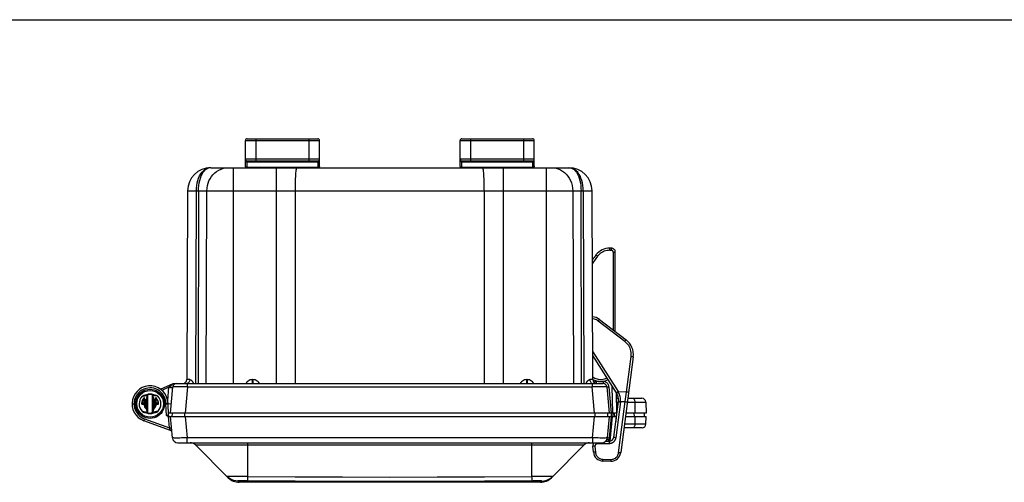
# Model space of a CAD drawing. Header units: inches. Extents: x 0 to 63, y 0 to 40.7.
# Tile 13 of 49: x 14.4 to 31.1, y 32.9 to 40.7. Entities that reach past the tile are written whole.
import ezdxf

# ---------------------------------------------------------------- set-up
doc = ezdxf.new("R2010")
doc.units = ezdxf.units.IN
doc.header["$LTSCALE"] = 3.462963
doc.header["$MEASUREMENT"] = 0
doc.layers.get('0').update_dxf_attribs({"linetype": 'CONTINUOUS'})
for name, color, linetype in [('_106180', 7, 'CONTINUOUS'), ('_108701', 7, 'CONTINUOUS'), ('_77011', 7, 'CONTINUOUS'), ('_87240', 7, 'CONTINUOUS')]:
    doc.layers.add(name, color=color, linetype=linetype)

msp = doc.modelspace()

# ---------------------------------------------------------------- linework, layer by layer
at = {"color": 7, "linetype": 'Continuous'}
for p, q in [((0, 40.7407), (62.963, 40.7407)), ((16.3258, 34.2595), (16.3845, 34.2595)), ((16.4045, 34.2595), (16.3845, 34.2595)), ((16.8984, 34.2595), (16.8545, 34.2595)), ((16.8984, 34.2595), (16.9334, 34.2607)), ((16.9403, 34.0625), (16.9331, 34.2701)), ((17.0016, 34.1032), (16.9995, 34.0432)), ((24.3524, 34.1032), (24.3545, 34.0432)), ((24.4745, 34.0432), (24.4724, 34.1032)), ((24.9709, 34.1032), (24.973, 34.0432)), ((16.9748, 33.8105), (16.5256, 33.974)), ((16.9473, 34.0432), (24.5028, 34.0432)), ((17.0061, 33.6854), (16.9748, 34.0432)), ((24.3793, 34.0432), (24.348, 33.6854)), ((24.3978, 33.6294), (24.4342, 34.0432)), ((24.4993, 34.0432), (24.4922, 33.9621)), ((24.6541, 34.0432), (25.0019, 34.0432)), ((24.9998, 33.9171), (25.002, 34.0432)), ((24.9348, 33.8532), (24.6292, 33.8532)), ((17.0957, 33.6032), (24.2583, 33.6032)), ((24.3754, 33.6507), (24.3776, 33.6268)), ((17.9498, 33.0129), (17.3976, 33.5651)), ((23.4042, 33.0129), (23.9564, 33.5651)), ((23.2194, 32.9353), (18.1347, 32.9353))]:
    msp.add_line(p, q, dxfattribs=at)
at = {"color": 9, "linetype": 'Continuous'}
for p, q in [((16.8984, 34.2595), (16.8981, 34.2695)), ((16.9052, 34.0636), (16.8984, 34.2595)), ((17.2186, 34.0432), (17.2186, 34.1032)), ((24.1355, 34.1032), (24.1355, 34.0432)), ((24.4195, 34.0432), (24.4195, 34.1032)), ((24.4395, 34.1032), (24.4395, 34.0432)), ((24.799, 34.1032), (24.8, 34.0432)), ((16.5311, 33.9886), (16.5376, 34.0063)), ((16.5376, 34.0063), (16.9562, 33.8539)), ((16.9187, 34.0633), (16.9052, 34.0636)), ((16.9562, 33.8539), (16.9396, 34.0442)), ((17.2238, 34.0432), (17.2551, 33.6854)), ((24.0989, 33.6854), (24.1302, 34.0432)), ((24.4143, 34.0432), (24.3828, 33.6835)), ((24.9998, 33.9171), (24.6375, 33.9171)), ((24.8145, 34.0432), (24.8134, 33.9171)), ((17.2551, 33.6032), (17.2551, 33.6854)), ((24.0989, 33.6854), (17.2551, 33.6854)), ((18.2825, 33.0354), (18.2825, 33.6032)), ((23.0715, 33.6032), (23.0715, 33.0354)), ((24.0989, 33.6854), (24.0989, 33.6032)), ((24.373, 33.641), (24.3754, 33.6507)), ((17.3976, 33.5651), (23.9564, 33.5651)), ((18.1128, 32.9572), (18.1347, 32.9353)), ((23.2194, 32.9353), (23.2412, 32.9572))]:
    msp.add_line(p, q, dxfattribs=at)
for points in [[(16.8981, 34.2695), (16.8945, 34.3045), (16.8867, 34.3382), (16.8744, 34.3708), (16.858, 34.4016), (16.8378, 34.4299), (16.8141, 34.4554), (16.7873, 34.4776), (16.758, 34.4961), (16.7265, 34.5107), (16.6934, 34.5211), (16.6592, 34.5271), (16.6245, 34.5288), (16.5899, 34.5259), (16.556, 34.5186), (16.5233, 34.5069), (16.4924, 34.4912), (16.4637, 34.4716), (16.4378, 34.4484), (16.4151, 34.4221), (16.3959, 34.393), (16.3807, 34.3617), (16.3696, 34.3286), (16.363, 34.2946), (16.3608, 34.2595)], [(16.3845, 34.2595), (16.3871, 34.2949), (16.3944, 34.3288), (16.4067, 34.3616), (16.4234, 34.3922), (16.4442, 34.42), (16.4687, 34.4446), (16.4964, 34.4655), (16.5269, 34.4823), (16.5596, 34.4946), (16.5937, 34.5022), (16.6285, 34.5048), (16.6633, 34.5025), (16.6975, 34.4951), (16.7303, 34.4831), (16.761, 34.4665), (16.7891, 34.4457), (16.8139, 34.4211), (16.8351, 34.3931), (16.8521, 34.3621), (16.8645, 34.3291), (16.8719, 34.295), (16.8745, 34.2595)], [(16.3608, 34.2595), (16.3628, 34.2263), (16.3687, 34.1942), (16.3785, 34.1628), (16.3921, 34.1329), (16.4092, 34.105), (16.4296, 34.0793), (16.453, 34.0562), (16.479, 34.0362), (16.5072, 34.0196), (16.5376, 34.0063)], [(16.8745, 34.2595), (16.8719, 34.2241), (16.8646, 34.1901), (16.8523, 34.1573), (16.8356, 34.1267), (16.8148, 34.0989), (16.7903, 34.0743), (16.7626, 34.0534), (16.7321, 34.0367), (16.6994, 34.0244), (16.6653, 34.0168), (16.6305, 34.0142), (16.5957, 34.0165), (16.5615, 34.0238), (16.5287, 34.0358), (16.498, 34.0524), (16.47, 34.0732), (16.4451, 34.0978), (16.4239, 34.1258), (16.407, 34.1568), (16.3945, 34.1898), (16.3871, 34.2239), (16.3845, 34.2595)], [(16.8981, 34.2695), (16.905, 34.2697), (16.9117, 34.2699), (16.9179, 34.27), (16.9232, 34.2701), (16.9274, 34.2702), (16.9305, 34.2702), (16.9324, 34.2702), (16.9331, 34.2701)], [(16.5256, 33.974), (16.5259, 33.9747), (16.5266, 33.9765), (16.5278, 33.9796), (16.5311, 33.9886)], [(16.9403, 34.0625), (16.9396, 34.0626), (16.9377, 34.0627), (16.9344, 34.0628), (16.9301, 34.063), (16.9187, 34.0633)], [(24.8134, 33.9171), (24.8127, 33.9047), (24.8108, 33.8928), (24.8079, 33.8821), (24.804, 33.8725), (24.7992, 33.8644), (24.7935, 33.8583), (24.7874, 33.8545), (24.7809, 33.8532)], [(16.9562, 33.8539), (16.963, 33.8545), (16.9696, 33.8551), (16.9756, 33.8555), (16.9809, 33.8559), (16.9852, 33.8562), (16.9884, 33.8564), (16.9904, 33.8564), (16.9911, 33.8564)], [(16.9713, 33.8186), (16.9673, 33.828), (16.9651, 33.8332), (16.9626, 33.8391), (16.9596, 33.8461), (16.9562, 33.8539)], [(16.9748, 33.8105), (16.9746, 33.811), (16.9739, 33.8126), (16.9728, 33.8151), (16.9713, 33.8186)], [(17.2551, 33.6854), (17.2225, 33.6844), (17.1905, 33.6836), (17.1597, 33.683), (17.1306, 33.6825), (17.1036, 33.6822), (17.0792, 33.6821), (17.0578, 33.6822), (17.0397, 33.6825), (17.0253, 33.683), (17.0147, 33.6836), (17.0083, 33.6844), (17.0061, 33.6854)], [(24.348, 33.6854), (24.3457, 33.6844), (24.3393, 33.6836), (24.3287, 33.683), (24.3143, 33.6825), (24.2962, 33.6822), (24.2748, 33.6821), (24.2504, 33.6822), (24.2234, 33.6825), (24.1943, 33.683), (24.1635, 33.6836), (24.1315, 33.6844), (24.0989, 33.6854)], [(24.3426, 33.6618), (24.3433, 33.6617), (24.3452, 33.6612), (24.3484, 33.6603), (24.3524, 33.659), (24.3572, 33.6573), (24.3629, 33.6553), (24.3691, 33.6531), (24.3754, 33.6507)], [(24.348, 33.6854), (24.3486, 33.6855), (24.3506, 33.6856), (24.3539, 33.6855), (24.3582, 33.6853), (24.3635, 33.685), (24.3695, 33.6846), (24.376, 33.6841), (24.3828, 33.6835)], [(24.3681, 33.6269), (24.3701, 33.632), (24.373, 33.641)], [(24.3828, 33.6835), (24.3822, 33.6779), (24.3813, 33.6724), (24.3802, 33.6669), (24.3789, 33.6614), (24.3773, 33.6561), (24.3754, 33.6507)], [(18.2825, 33.0354), (18.2427, 33.0355), (18.2034, 33.0357), (18.1651, 33.0358), (18.1282, 33.0358), (18.0933, 33.0359), (18.0608, 33.0359), (18.0311, 33.0358), (18.0046, 33.0358), (17.9816, 33.0357), (17.9625, 33.0355), (17.9473, 33.0354), (17.9365, 33.0352), (17.93, 33.035), (17.928, 33.0348)], [(19.0791, 32.9517), (18.2579, 32.958), (18.2365, 32.9581), (18.2156, 32.9582), (18.1959, 32.9583), (18.1776, 32.9583), (18.1611, 32.9583), (18.1467, 32.9582), (18.1346, 32.958), (18.125, 32.9579), (18.1181, 32.9577), (18.114, 32.9574), (18.1128, 32.9572)], [(18.2825, 33.0354), (19.0807, 33.0293), (19.8788, 33.0257), (20.677, 33.0245), (21.4752, 33.0257), (22.2734, 33.0293), (23.0715, 33.0354)], [(23.0961, 32.958), (22.275, 32.9517), (21.476, 32.9481), (20.677, 32.9469), (19.878, 32.9481), (19.0791, 32.9517)], [(23.426, 33.0348), (23.424, 33.035), (23.4175, 33.0352), (23.4067, 33.0354), (23.3915, 33.0355), (23.3724, 33.0357), (23.3494, 33.0358), (23.3229, 33.0358), (23.2932, 33.0359), (23.2607, 33.0359), (23.2258, 33.0358), (23.189, 33.0358), (23.1506, 33.0357), (23.1113, 33.0355), (23.0715, 33.0354)], [(23.2412, 32.9572), (23.24, 32.9574), (23.2359, 32.9577), (23.229, 32.9579), (23.2194, 32.958), (23.2073, 32.9582), (23.1929, 32.9583), (23.1764, 32.9583), (23.1582, 32.9583), (23.1384, 32.9582), (23.1176, 32.9581), (23.0961, 32.958)]]:
    msp.add_lwpolyline(points, dxfattribs=at)
at = {"color": 7, "linetype": 'Continuous'}
for points in [[(16.9396, 34.0442), (16.9336, 34.0461), (16.9277, 34.0486), (16.9219, 34.0518), (16.9163, 34.0555), (16.9107, 34.0594), (16.9052, 34.0636)], [(16.9473, 34.0432), (16.9461, 34.0432), (16.9448, 34.0433), (16.9435, 34.0435), (16.9422, 34.0437), (16.9409, 34.0439), (16.9396, 34.0442)], [(18.1128, 32.9572), (18.0788, 32.9597), (18.0454, 32.9665), (18.0131, 32.9776), (17.9825, 32.9929), (17.9539, 33.012), (17.928, 33.0348)], [(18.2801, 32.9578), (18.2805, 32.9604), (18.2808, 32.9673), (18.2812, 32.9785), (18.2816, 32.9937), (18.2821, 33.0127), (18.2825, 33.0354)], [(23.0715, 33.0354), (23.0719, 33.013), (23.0724, 32.994), (23.0728, 32.9788), (23.0732, 32.9675), (23.0736, 32.9605), (23.0739, 32.9578)], [(23.2412, 32.9572), (23.2752, 32.9597), (23.3086, 32.9665), (23.3409, 32.9776), (23.3715, 32.9929), (23.4001, 33.012), (23.426, 33.0348)]]:
    msp.add_lwpolyline(points, dxfattribs=at)
msp.add_circle((16.6295, 34.2595), 0.225, dxfattribs=at)
for centre, radius, start, end in [((16.6295, 34.2595), 0.3038, 2.00002, 250), ((16.6295, 34.2595), 0.1638, 67.74809, 112.23782), ((16.6295, 34.2595), 0.1638, 247.74809, 292.23782), ((16.9603, 34.0632), 0.02, 182, 270), ((24.9348, 33.9182), 0.065, 270, 359), ((16.9629, 33.7776), 0.035, 20.11331, 70), ((17.0957, 33.6932), 0.09, 185.00157, 270), ((17.3057, 33.4732), 0.13, 45, 90), ((24.0484, 33.4732), 0.13, 90, 135), ((24.2583, 33.6932), 0.09, 270, 354.99843), ((18.1372, 33.2003), 0.265, 225.00004, 269.45408), ((23.2168, 33.2003), 0.265, 270.54592, 314.99996)]:
    msp.add_arc(centre, radius, start, end, dxfattribs=at)
at = {"layer": '_106180', "color": 9, "linetype": 'Continuous'}
for p, q in [((24.1957, 35.6559), (24.2023, 35.6646)), ((24.6444, 35.3121), (24.1957, 35.6559)), ((24.6444, 35.3121), (24.651, 35.3207)), ((24.1025, 35.1393), (24.5324, 34.4655)), ((24.6724, 34.4578), (24.7508, 35.0558)), ((24.7616, 35.0544), (24.7508, 35.0558)), ((24.7822, 35.0517), (24.7616, 35.0544)), ((24.7856, 35.0513), (24.7822, 35.0517)), ((24.7861, 35.0512), (24.7856, 35.0513)), ((24.5122, 34.4525), (24.5068, 34.449)), ((24.5095, 34.444), (24.5146, 34.4472)), ((24.5234, 34.4598), (24.5122, 34.4525)), ((24.5324, 34.4655), (24.5234, 34.4598)), ((24.5263, 34.4543), (24.5358, 34.4601)), ((24.5324, 34.4655), (24.5358, 34.4601)), ((24.6724, 34.4578), (24.5358, 34.4601)), ((24.6519, 34.296), (24.6724, 34.4578)), ((24.6837, 34.4563), (24.6724, 34.4578)), ((24.704, 34.4537), (24.6837, 34.4563)), ((24.7073, 34.4533), (24.704, 34.4537)), ((24.7078, 34.4532), (24.7073, 34.4533)), ((24.5705, 34.2904), (24.4914, 33.6863)), ((24.5391, 33.4344), (24.6519, 34.296)), ((24.5713, 34.2975), (24.6519, 34.296)), ((24.6519, 34.296), (24.6525, 34.2959)), ((24.3774, 33.5863), (24.1805, 33.5861)), ((24.3774, 33.5976), (24.3774, 33.5863)), ((24.1407, 33.5433), (24.1477, 33.4443)), ((24.5397, 33.4343), (24.5391, 33.4344)), ((24.275, 33.3139), (24.2752, 33.3235)), ((24.275, 33.3056), (24.275, 33.3139)), ((24.2752, 33.3235), (24.408, 33.3213)), ((24.4079, 33.3077), (24.4079, 33.3005))]:
    msp.add_line(p, q, dxfattribs=at)
at = {"layer": '_106180', "color": 7, "linetype": 'Continuous'}
for p, q in [((24.2176, 35.6837), (24.6663, 35.3399)), ((24.5035, 34.4467), (24.1028, 35.0748)), ((24.7861, 35.0512), (24.5745, 33.4355)), ((24.4574, 33.6965), (24.5363, 34.2992)), ((24.319, 33.6269), (24.3781, 33.6269)), ((24.1134, 33.4475), (24.1065, 33.5465)), ((24.4081, 33.2919), (24.2753, 33.2941))]:
    msp.add_line(p, q, dxfattribs=at)
at = {"layer": '_106180', "color": 9, "linetype": 'Continuous'}
for points in [[(24.1957, 35.6559), (24.1805, 35.6664), (24.1645, 35.6752), (24.1476, 35.6824), (24.1301, 35.6879), (24.1122, 35.6916), (24.1001, 35.6929)], [(24.2023, 35.6646), (24.2084, 35.6724), (24.211, 35.6757), (24.2132, 35.6785), (24.215, 35.6808), (24.2164, 35.6824), (24.2172, 35.6834), (24.2176, 35.6837)], [(24.7508, 35.0558), (24.7528, 35.08), (24.7528, 35.1041), (24.7507, 35.1282), (24.7465, 35.1521), (24.7402, 35.1755), (24.7319, 35.1982), (24.7216, 35.2201), (24.7095, 35.2411), (24.6956, 35.2609), (24.6801, 35.2795), (24.663, 35.2965), (24.6444, 35.3121)], [(24.651, 35.3207), (24.6571, 35.3285), (24.6597, 35.3319), (24.6619, 35.3347), (24.6637, 35.3369), (24.6651, 35.3386), (24.6659, 35.3396), (24.6663, 35.3399)], [(24.5068, 34.449), (24.505, 34.4478), (24.5038, 34.447), (24.5035, 34.4467)], [(24.5064, 34.442), (24.5068, 34.4422), (24.5078, 34.4429), (24.5095, 34.444)], [(24.5146, 34.4472), (24.522, 34.4517), (24.5263, 34.4543)], [(24.5713, 34.2975), (24.5725, 34.3188), (24.572, 34.3399), (24.5699, 34.3608), (24.5662, 34.3816), (24.5609, 34.4021), (24.554, 34.4222), (24.5457, 34.4414), (24.5358, 34.4601)], [(24.5363, 34.2992), (24.5366, 34.2982), (24.5378, 34.2972), (24.5397, 34.2962), (24.5423, 34.2951), (24.5456, 34.294), (24.5496, 34.2929), (24.5542, 34.2918), (24.5592, 34.2908), (24.5647, 34.2898), (24.5703, 34.289)], [(24.5371, 34.3065), (24.5375, 34.3056), (24.5387, 34.3046), (24.5406, 34.3037), (24.5432, 34.3027), (24.5465, 34.3017), (24.5505, 34.3007), (24.5551, 34.2998), (24.5602, 34.2989), (24.5656, 34.2982), (24.5713, 34.2975)], [(24.5713, 34.2975), (24.5711, 34.2961), (24.571, 34.2947), (24.5708, 34.2933), (24.5707, 34.2919), (24.5705, 34.2904)], [(24.6525, 34.2959), (24.6579, 34.2953), (24.6631, 34.2948), (24.6679, 34.2945), (24.6724, 34.2944), (24.6765, 34.2944), (24.6801, 34.2946), (24.683, 34.2949), (24.6853, 34.2955), (24.6867, 34.2962), (24.6873, 34.297)], [(24.1805, 33.5861), (24.175, 33.5857), (24.1698, 33.5847), (24.1646, 33.5828), (24.1598, 33.5803), (24.1554, 33.5772), (24.1514, 33.5735), (24.1479, 33.5693), (24.1451, 33.5646), (24.1429, 33.5596), (24.1414, 33.5543), (24.1407, 33.5489), (24.1407, 33.5433)], [(24.1805, 33.5861), (24.1805, 33.5972), (24.1805, 33.6025), (24.1806, 33.6032)], [(24.4914, 33.6863), (24.4904, 33.6802), (24.4891, 33.674), (24.4874, 33.6679), (24.4854, 33.6618), (24.483, 33.6558), (24.4802, 33.6499), (24.4772, 33.6442), (24.4738, 33.6387), (24.4702, 33.6334), (24.4663, 33.6283), (24.4621, 33.6235), (24.4577, 33.619), (24.453, 33.6146), (24.4481, 33.6106), (24.443, 33.6068), (24.4376, 33.6033), (24.4321, 33.6002), (24.4264, 33.5973), (24.4206, 33.5947), (24.4147, 33.5925), (24.4086, 33.5906), (24.4025, 33.589), (24.3963, 33.5878), (24.39, 33.587), (24.3837, 33.5865), (24.3774, 33.5863)], [(24.3781, 33.6269), (24.378, 33.6265), (24.3779, 33.6252), (24.3778, 33.6232), (24.3777, 33.6204), (24.3776, 33.617), (24.3776, 33.6129), (24.3775, 33.6082), (24.3774, 33.5976)], [(24.4914, 33.6863), (24.486, 33.6871), (24.4807, 33.688), (24.4757, 33.689), (24.4711, 33.6901), (24.467, 33.6912), (24.4636, 33.6923), (24.4608, 33.6935), (24.4589, 33.6945), (24.4577, 33.6956), (24.4574, 33.6965)], [(24.1407, 33.5433), (24.1353, 33.543), (24.1301, 33.5429), (24.1252, 33.5429), (24.1206, 33.543), (24.1166, 33.5433), (24.1131, 33.5437), (24.1103, 33.5443), (24.1082, 33.5449), (24.1069, 33.5456), (24.1065, 33.5465)], [(24.1477, 33.4443), (24.1423, 33.4441), (24.1371, 33.4439), (24.1324, 33.4439), (24.1279, 33.444), (24.1239, 33.4443), (24.1204, 33.4447), (24.1175, 33.4452), (24.1153, 33.4459), (24.114, 33.4466), (24.1134, 33.4475)], [(24.1477, 33.4443), (24.1494, 33.4305), (24.1526, 33.417), (24.1571, 33.404), (24.1631, 33.3915), (24.1703, 33.3798), (24.1787, 33.3689), (24.1882, 33.3589), (24.1986, 33.35), (24.21, 33.3423), (24.2221, 33.3358), (24.2348, 33.3307), (24.248, 33.3269), (24.2614, 33.3245), (24.2752, 33.3235)], [(24.408, 33.3213), (24.4216, 33.3218), (24.4348, 33.3236), (24.4479, 33.3269), (24.4606, 33.3315), (24.4727, 33.3373), (24.4842, 33.3444), (24.4948, 33.3526), (24.5046, 33.3619), (24.5134, 33.3722), (24.521, 33.3833), (24.5275, 33.3953), (24.5327, 33.4078), (24.5366, 33.4208), (24.5391, 33.4344)], [(24.5745, 33.4355), (24.5739, 33.4347), (24.5726, 33.434), (24.5706, 33.4335), (24.5678, 33.4331), (24.5644, 33.4329), (24.5603, 33.4328), (24.5557, 33.4329), (24.5507, 33.4332), (24.5453, 33.4337), (24.5397, 33.4343)], [(24.2753, 33.2941), (24.2752, 33.2945), (24.2751, 33.2955), (24.2751, 33.2972), (24.275, 33.2994), (24.275, 33.3022), (24.275, 33.3056)], [(24.408, 33.3213), (24.4079, 33.3165), (24.4079, 33.3077)], [(24.4079, 33.3005), (24.4079, 33.2975), (24.4079, 33.2952), (24.408, 33.2934), (24.408, 33.2923), (24.4081, 33.2919)]]:
    msp.add_lwpolyline(points, dxfattribs=at)
at = {"layer": '_106180', "color": 7, "linetype": 'Continuous'}
for centre, radius, start, end in [((24.0845, 35.5101), 0.2188, 52.53899, 85.95637), ((24.4762, 35.0918), 0.3125, 352.53925, 52.5404), ((24.3172, 34.3279), 0.2209, 352.53981, 32.53986), ((24.1813, 33.5518), 0.075, 136.65166, 184.04058), ((24.3781, 33.7069), 0.08, 270.03981, 352.54038), ((24.278, 33.4591), 0.165, 184.03981, 269.03981), ((24.4109, 33.4569), 0.165, 269.03981, 352.53981)]:
    msp.add_arc(centre, radius, start, end, dxfattribs=at)
at = {"layer": '_108701', "color": 9, "linetype": 'Continuous'}
for p, q in [((24.1755, 36.7571), (24.1682, 36.7629)), ((24.1838, 36.7504), (24.1755, 36.7571)), ((24.3909, 36.8501), (24.391, 36.8591)), ((24.3909, 36.8501), (24.4184, 36.8501)), ((24.391, 36.8591), (24.391, 36.8673)), ((24.4184, 36.8591), (24.4185, 36.8676)), ((24.4184, 36.8501), (24.4184, 36.8591)), ((24.4484, 36.8201), (24.484, 36.8201)), ((24.4484, 36.8201), (24.4484, 35.5068))]:
    msp.add_line(p, q, dxfattribs=at)
at = {"layer": '_108701', "color": 7, "linetype": 'Continuous'}
for p, q in [((24.419, 36.8851), (24.3915, 36.8851)), ((24.484, 35.4795), (24.484, 36.8201))]:
    msp.add_line(p, q, dxfattribs=at)
at = {"layer": '_108701', "color": 9, "linetype": 'Continuous'}
for points in [[(24.1838, 36.7504), (24.1427, 36.6958), (24.1049, 36.6392), (24.096, 36.6242)], [(24.1682, 36.7629), (24.1623, 36.7677), (24.1601, 36.7696), (24.1584, 36.771), (24.1574, 36.7719), (24.1571, 36.7722)], [(24.3909, 36.8501), (24.3671, 36.849), (24.3436, 36.8458), (24.3205, 36.8405), (24.2979, 36.8332), (24.276, 36.8238), (24.2551, 36.8126), (24.2352, 36.7995), (24.2167, 36.7847), (24.1995, 36.7683), (24.1838, 36.7504)], [(24.391, 36.8673), (24.3911, 36.8744), (24.3912, 36.8775), (24.3912, 36.8801), (24.3913, 36.8822), (24.3914, 36.8838), (24.3915, 36.8847), (24.3915, 36.8851)], [(24.4484, 36.8201), (24.448, 36.8248), (24.4469, 36.8294), (24.4451, 36.8337), (24.4426, 36.8377), (24.4396, 36.8413), (24.436, 36.8443), (24.432, 36.8468), (24.4277, 36.8486), (24.4232, 36.8497), (24.4184, 36.8501)], [(24.4185, 36.8676), (24.4186, 36.8748), (24.4186, 36.8778), (24.4187, 36.8804), (24.4188, 36.8824), (24.4188, 36.8839), (24.4189, 36.8848), (24.419, 36.8851)], [(24.1043, 34.7142), (24.1197, 34.7035), (24.1378, 34.6933), (24.1568, 34.6849), (24.1765, 34.6784), (24.1968, 34.6738), (24.2174, 34.6712), (24.2381, 34.6706), (24.2588, 34.672), (24.2792, 34.6754), (24.2993, 34.6808), (24.3187, 34.688), (24.3373, 34.6971), (24.3419, 34.7)]]:
    msp.add_lwpolyline(points, dxfattribs=at)
at = {"layer": '_108701', "color": 7, "linetype": 'Continuous'}
for centre, radius, start, end in [((25.134, 35.9924), 1.25, 141.40061, 146.19491), ((24.3915, 36.5851), 0.3, 89.9999, 141.40084), ((24.419, 36.8201), 0.065, 360, 90.00144), ((24.2345, 34.8851), 0.2495, 238.5664, 300.46436)]:
    msp.add_arc(centre, radius, start, end, dxfattribs=at)
at = {"layer": '_77011', "color": 7, "linetype": 'Continuous'}
for p, q in [((18.2695, 38.7332), (19.4595, 38.7332)), ((21.8945, 38.7332), (23.0845, 38.7332)), ((18.2395, 38.2632), (18.2395, 38.7032)), ((19.4895, 38.2632), (19.4895, 38.7032)), ((21.8645, 38.2632), (21.8645, 38.7032)), ((23.1145, 38.2632), (23.1145, 38.7032)), ((18.2695, 38.3582), (19.4595, 38.3582)), ((21.8945, 38.3582), (23.0845, 38.3582))]:
    msp.add_line(p, q, dxfattribs=at)
at = {"layer": '_77011', "color": 9, "linetype": 'Continuous'}
for p, q in [((18.4195, 38.3582), (18.4195, 38.7332)), ((19.3095, 38.7332), (19.3095, 38.3582)), ((22.0445, 38.3582), (22.0445, 38.7332)), ((22.9345, 38.7332), (22.9345, 38.3582)), ((18.2395, 38.7032), (19.4895, 38.7032)), ((21.8645, 38.7032), (23.1145, 38.7032)), ((19.4895, 38.3882), (18.2395, 38.3882)), ((18.2695, 38.2432), (18.2695, 38.3582)), ((18.2695, 38.3436), (19.4595, 38.3436)), ((19.4595, 38.2479), (18.2695, 38.2479)), ((19.4595, 38.3582), (19.4595, 38.2432)), ((23.1145, 38.3882), (21.8645, 38.3882)), ((21.8945, 38.2432), (21.8945, 38.3582)), ((21.8945, 38.3436), (23.0845, 38.3436)), ((23.0845, 38.2479), (21.8945, 38.2479)), ((23.0845, 38.3582), (23.0845, 38.2432))]:
    msp.add_line(p, q, dxfattribs=at)
for points in [[(18.2395, 38.3648), (18.2399, 38.3614), (18.241, 38.3582), (18.2427, 38.3553), (18.245, 38.3525), (18.248, 38.35), (18.2515, 38.3478), (18.2555, 38.346), (18.2599, 38.3447), (18.2646, 38.3439), (18.2695, 38.3436)], [(18.2695, 38.2479), (18.2648, 38.2481), (18.2602, 38.2489), (18.2559, 38.2502), (18.2519, 38.2519), (18.2483, 38.2541), (18.2452, 38.2566), (18.2428, 38.2594), (18.241, 38.2625), (18.2399, 38.2658), (18.2395, 38.2691)], [(19.4595, 38.3436), (19.4642, 38.3438), (19.4688, 38.3446), (19.473, 38.3458), (19.4769, 38.3475), (19.4804, 38.3496), (19.4835, 38.352), (19.486, 38.3549), (19.4879, 38.358), (19.4891, 38.3613), (19.4895, 38.3648)], [(19.4895, 38.2691), (19.4891, 38.2658), (19.488, 38.2625), (19.4862, 38.2594), (19.4838, 38.2566), (19.4807, 38.2541), (19.4771, 38.2519), (19.4731, 38.2502), (19.4688, 38.2489), (19.4642, 38.2481), (19.4595, 38.2479)], [(21.8645, 38.3648), (21.8649, 38.3614), (21.866, 38.3582), (21.8677, 38.3553), (21.87, 38.3525), (21.873, 38.35), (21.8765, 38.3478), (21.8805, 38.346), (21.8849, 38.3447), (21.8896, 38.3439), (21.8945, 38.3436)], [(21.8945, 38.2479), (21.8898, 38.2481), (21.8852, 38.2489), (21.8809, 38.2502), (21.8769, 38.2519), (21.8733, 38.2541), (21.8702, 38.2566), (21.8678, 38.2594), (21.866, 38.2625), (21.8649, 38.2658), (21.8645, 38.2691)], [(23.0845, 38.3436), (23.0892, 38.3438), (23.0938, 38.3446), (23.098, 38.3458), (23.1019, 38.3475), (23.1054, 38.3496), (23.1085, 38.352), (23.111, 38.3549), (23.1129, 38.358), (23.1141, 38.3613), (23.1145, 38.3648)], [(23.1145, 38.2691), (23.1141, 38.2658), (23.113, 38.2625), (23.1112, 38.2594), (23.1088, 38.2566), (23.1057, 38.2541), (23.1021, 38.2519), (23.0981, 38.2502), (23.0938, 38.2489), (23.0892, 38.2481), (23.0845, 38.2479)]]:
    msp.add_lwpolyline(points, dxfattribs=at)
at = {"layer": '_77011', "color": 7, "linetype": 'Continuous'}
for centre, start, end in [((18.2695, 38.7032), 89.99989, 180), ((19.4595, 38.7032), 0, 90.00011), ((21.8945, 38.7032), 89.99989, 180), ((23.0845, 38.7032), 0, 90.00011), ((18.2695, 38.3882), 180, 270), ((18.2695, 38.2632), 180, 221.94975), ((19.4595, 38.3882), 269.99993, 360), ((19.4595, 38.2632), 318.05025, 360), ((21.8945, 38.3882), 180, 270), ((21.8945, 38.2632), 180, 221.94975), ((23.0845, 38.3882), 269.99993, 360), ((23.0845, 38.2632), 318.05025, 360)]:
    msp.add_arc(centre, 0.03, start, end, dxfattribs=at)
at = {"layer": '_87240', "color": 7, "linetype": 'Continuous'}
for p, q in [((17.6534, 38.2432), (23.7006, 38.2432)), ((17.2634, 37.8549), (17.2495, 34.6679)), ((24.1045, 34.6679), (24.0906, 37.8549)), ((16.8036, 34.5078), (17.0183, 34.6032)), ((17.0183, 34.6032), (24.2762, 34.6032)), ((16.5584, 34.4105), (16.5839, 34.4105)), ((16.5852, 34.4108), (16.6095, 34.4216)), ((16.5853, 34.4105), (16.5856, 34.4105)), ((16.5895, 34.1084), (16.5895, 34.4105)), ((16.6695, 34.4105), (16.6695, 34.1084)), ((16.6751, 34.4105), (16.6735, 34.41)), ((16.6751, 34.4105), (16.7006, 34.4105)), ((16.9745, 34.1032), (17.0131, 34.5439)), ((24.341, 34.5439), (24.3795, 34.1032)), ((24.4984, 34.4547), (24.5045, 34.1032)), ((16.4926, 34.253), (16.5199, 34.253)), ((16.4971, 34.2582), (16.5245, 34.2582)), ((16.5345, 34.2682), (16.5345, 34.3554)), ((16.5648, 34.3164), (16.5648, 34.2)), ((16.5804, 34.4028), (16.5801, 34.4016)), ((16.678, 34.4051), (16.6787, 34.4028)), ((16.679, 34.4016), (16.6787, 34.4028)), ((16.6942, 34.2), (16.6942, 34.3164)), ((16.7245, 34.3554), (16.7245, 34.2682)), ((16.7345, 34.2582), (16.7619, 34.2582)), ((16.7391, 34.253), (16.7665, 34.253)), ((16.9876, 34.2525), (16.932, 34.2574)), ((24.5001, 34.3532), (24.5367, 34.3532)), ((24.6947, 34.3532), (24.9338, 34.3532)), ((24.9988, 34.2893), (25.002, 34.1032)), ((16.5836, 34.1084), (16.5555, 34.1084)), ((16.581, 34.1124), (16.5804, 34.1141)), ((16.5856, 34.1084), (16.584, 34.1084)), ((16.6754, 34.1032), (16.6407, 34.1032)), ((16.6735, 34.1089), (16.6751, 34.1084)), ((16.7035, 34.1084), (16.6751, 34.1084)), ((24.5106, 34.1032), (16.9389, 34.1032)), ((25.002, 34.1032), (24.6619, 34.1032))]:
    msp.add_line(p, q, dxfattribs=at)
at = {"layer": '_87240', "color": 9, "linetype": 'Continuous'}
for p, q in [((18.037, 34.6032), (18.037, 38.2432)), ((18.7567, 38.2432), (18.7567, 34.6032)), ((22.5973, 34.6032), (22.5973, 38.2432)), ((23.317, 38.2432), (23.317, 34.6032)), ((17.2634, 37.8549), (24.0906, 37.8549)), ((17.4044, 34.6032), (17.4114, 37.8549)), ((17.4482, 37.8549), (17.4411, 34.6032)), ((17.5755, 34.6032), (17.5886, 37.8549)), ((19.082, 34.6032), (19.0829, 37.8549)), ((22.2711, 37.8549), (22.272, 34.6032)), ((23.7654, 37.8549), (23.7785, 34.6032)), ((23.9129, 34.6032), (23.9058, 37.8549)), ((23.9426, 37.8549), (23.9497, 34.6032)), ((16.9852, 34.5752), (17.0006, 34.5854)), ((17.2568, 34.6045), (17.2462, 34.6032)), ((17.3005, 34.6679), (17.2495, 34.6679)), ((17.2621, 34.5439), (17.2621, 34.6032)), ((18.3589, 34.6032), (18.3589, 34.6679)), ((18.3651, 34.6679), (18.359, 34.6679)), ((18.3651, 34.6679), (18.3651, 34.6032)), ((22.9951, 34.6679), (22.9889, 34.6679)), ((22.9889, 34.6032), (22.9889, 34.6679)), ((22.9951, 34.6679), (22.9951, 34.6032)), ((24.1045, 34.6679), (24.0535, 34.6679)), ((24.0919, 34.6032), (24.0919, 34.5439)), ((24.0972, 34.6045), (24.1079, 34.6032)), ((24.154, 34.6364), (24.1398, 34.633)), ((24.1689, 34.6376), (24.154, 34.6364)), ((24.2046, 34.6376), (24.1689, 34.6376)), ((24.1689, 34.6032), (24.1689, 34.6376)), ((24.2762, 34.6376), (24.2644, 34.6376)), ((24.2762, 34.6376), (24.2762, 34.6032)), ((16.584, 34.1084), (16.5839, 34.4105)), ((16.5888, 34.4103), (16.5888, 34.1086)), ((16.5929, 34.4127), (16.6056, 34.4167)), ((16.6056, 34.4167), (16.6178, 34.42)), ((16.6702, 34.1086), (16.6702, 34.4103)), ((16.6751, 34.1084), (16.6751, 34.4105)), ((16.9475, 34.5394), (16.8306, 34.4864)), ((16.9278, 34.3149), (16.9475, 34.5394)), ((16.9475, 34.5394), (16.9505, 34.5435)), ((17.2621, 34.5439), (17.2236, 34.1032)), ((17.2621, 34.5439), (24.0919, 34.5439)), ((24.1305, 34.1032), (24.0919, 34.5439)), ((24.3758, 34.5463), (24.4146, 34.1032)), ((24.4395, 34.1032), (24.4316, 34.5595)), ((16.4907, 34.2682), (16.4861, 34.2685)), ((16.5345, 34.2682), (16.4907, 34.2682)), ((16.5211, 34.3526), (16.5245, 34.3496)), ((16.5245, 34.3496), (16.5245, 34.2586)), ((16.5354, 34.3055), (16.5356, 34.3146)), ((16.5357, 34.3022), (16.5354, 34.3055)), ((16.5356, 34.3146), (16.5358, 34.3235)), ((16.5361, 34.2987), (16.5357, 34.3022)), ((16.5358, 34.3235), (16.5359, 34.3323)), ((16.5377, 34.2805), (16.5368, 34.2912)), ((16.5371, 34.2628), (16.5381, 34.2655)), ((16.538, 34.2746), (16.5377, 34.2805)), ((16.5383, 34.2683), (16.538, 34.2746)), ((16.5381, 34.2655), (16.5383, 34.2683)), ((16.5521, 34.3974), (16.5659, 34.3996)), ((16.5659, 34.3996), (16.5801, 34.4016)), ((16.5804, 34.4028), (16.5804, 34.1141)), ((16.6787, 34.1141), (16.6787, 34.4028)), ((16.6867, 34.4006), (16.679, 34.4016)), ((16.721, 34.2747), (16.7207, 34.2683)), ((16.7213, 34.2806), (16.721, 34.2747)), ((16.7222, 34.2913), (16.7213, 34.2806)), ((16.7231, 34.3323), (16.7233, 34.3236)), ((16.7683, 34.2682), (16.7245, 34.2682)), ((16.7304, 34.2552), (16.7327, 34.2542)), ((16.7327, 34.2542), (16.7347, 34.2537)), ((16.7345, 34.3496), (16.738, 34.3526)), ((16.7345, 34.2582), (16.7345, 34.3496)), ((16.7383, 34.253), (16.7391, 34.253)), ((16.7729, 34.2685), (16.7683, 34.2682)), ((16.7729, 34.2647), (16.7729, 34.2685)), ((24.5013, 34.2893), (24.5363, 34.2893)), ((24.6873, 34.2893), (24.9988, 34.2893)), ((24.8129, 34.2893), (24.8145, 34.1032)), ((16.4951, 34.133), (16.5161, 34.1288)), ((16.5553, 34.1212), (16.5667, 34.1192)), ((16.5667, 34.1192), (16.5794, 34.1175)), ((16.6943, 34.1197), (16.6796, 34.1175))]:
    msp.add_line(p, q, dxfattribs=at)
for points in [[(17.5549, 38.2116), (17.5814, 38.2269), (17.6092, 38.2372)], [(17.5659, 38.2113), (17.5872, 38.2268), (17.6092, 38.2372)], [(17.6092, 38.2372), (17.605, 38.2378), (17.6009, 38.2381), (17.5969, 38.2382), (17.5929, 38.2381), (17.5891, 38.2378), (17.5853, 38.2372)], [(17.5886, 37.8549), (17.5911, 37.8986), (17.5979, 37.9411), (17.6089, 37.9819), (17.6238, 38.0209), (17.6426, 38.0581), (17.6651, 38.0931), (17.6913, 38.1254), (17.7209, 38.1547), (17.7539, 38.1807), (17.7897, 38.2027), (17.8277, 38.2202), (17.8675, 38.2329), (17.9085, 38.2406), (17.9502, 38.2432)], [(17.6534, 38.2432), (17.6458, 38.243), (17.6384, 38.2426), (17.631, 38.2417), (17.6237, 38.2406), (17.6164, 38.2391), (17.6092, 38.2372)], [(19.0883, 38.0931), (19.0901, 38.1254), (19.0922, 38.1547), (19.0945, 38.1807), (19.097, 38.2027), (19.0997, 38.2202), (19.1025, 38.2329), (19.1054, 38.2406), (19.1083, 38.2432)], [(22.2657, 38.0931), (22.2639, 38.1254), (22.2618, 38.1547), (22.2595, 38.1807), (22.257, 38.2027), (22.2543, 38.2202), (22.2515, 38.2329), (22.2487, 38.2406), (22.2457, 38.2432)], [(23.4038, 38.2432), (23.4443, 38.2408), (23.4837, 38.2336), (23.5216, 38.222), (23.5578, 38.2061), (23.5924, 38.1859), (23.625, 38.1618), (23.655, 38.1337), (23.6823, 38.1019), (23.7066, 38.0664), (23.7271, 38.0279), (23.7435, 37.9869), (23.7554, 37.9441), (23.7628, 37.8999), (23.7654, 37.8549)], [(23.7006, 38.2432), (23.7082, 38.243), (23.7157, 38.2426), (23.7231, 38.2417), (23.7304, 38.2406), (23.7377, 38.2391), (23.7449, 38.2372)], [(23.7449, 38.2372), (23.749, 38.2378), (23.7531, 38.2381), (23.7572, 38.2382), (23.7611, 38.2381), (23.7649, 38.2378), (23.7687, 38.2372)], [(23.7449, 38.2372), (23.7668, 38.2268), (23.7881, 38.2113)], [(23.7998, 38.2112), (23.773, 38.2267), (23.7449, 38.2372)], [(17.4114, 37.8549), (17.4131, 37.9007), (17.4179, 37.9454), (17.4256, 37.9883), (17.4362, 38.0292), (17.4495, 38.0678), (17.4657, 38.1039), (17.4849, 38.1374), (17.5065, 38.1669), (17.5299, 38.1916), (17.5549, 38.2116)], [(17.4482, 37.8549), (17.4496, 37.9), (17.4536, 37.9445), (17.4601, 37.9877), (17.4692, 38.0292), (17.4805, 38.0682), (17.494, 38.1044), (17.5096, 38.1372), (17.5269, 38.1662), (17.5458, 38.191), (17.5659, 38.2113)], [(19.0829, 37.8549), (19.0831, 37.8985), (19.0836, 37.9411), (19.0843, 37.9818), (19.0854, 38.0209), (19.0867, 38.0581), (19.0883, 38.0931)], [(22.2711, 37.8549), (22.2709, 37.8985), (22.2705, 37.9411), (22.2697, 37.9818), (22.2686, 38.0209), (22.2673, 38.0581), (22.2657, 38.0931)], [(23.7881, 38.2113), (23.8083, 38.191), (23.8271, 38.1662), (23.8445, 38.1372), (23.86, 38.1044), (23.8735, 38.0682), (23.8849, 38.0292), (23.8939, 37.9877), (23.9004, 37.9445), (23.9044, 37.9), (23.9058, 37.8549)], [(23.9426, 37.8549), (23.941, 37.8999), (23.9363, 37.9442), (23.9286, 37.9874), (23.918, 38.0287), (23.9045, 38.0678), (23.8883, 38.104), (23.8695, 38.1368), (23.8484, 38.1659), (23.825, 38.1908), (23.7998, 38.2112)], [(16.9505, 34.5435), (16.9598, 34.5541), (16.9712, 34.5646), (16.9852, 34.5752)], [(17.0006, 34.5854), (17.0165, 34.5946), (17.0331, 34.6032)], [(17.3005, 34.6679), (17.2994, 34.6552), (17.2962, 34.6431), (17.2912, 34.6319), (17.2845, 34.6221), (17.2763, 34.6141), (17.2669, 34.6082), (17.2568, 34.6045)], [(17.3005, 34.6679), (17.3045, 34.6676), (17.3087, 34.6667), (17.3132, 34.665), (17.3176, 34.6629), (17.3219, 34.6602), (17.3259, 34.6571), (17.3296, 34.6539), (17.3331, 34.6505), (17.3362, 34.6471), (17.3391, 34.6436), (17.3418, 34.6402), (17.3443, 34.6367), (17.3465, 34.6334), (17.3487, 34.6301), (17.3506, 34.6269), (17.3524, 34.6238), (17.3541, 34.6207), (17.3556, 34.6178), (17.3571, 34.6149), (17.3584, 34.6122), (17.3597, 34.6095), (17.3608, 34.6069), (17.3619, 34.6044), (17.3625, 34.6032)], [(18.359, 34.6679), (18.3392, 34.6663), (18.3203, 34.6618), (18.3023, 34.6543), (18.2856, 34.6441), (18.2707, 34.6314), (18.2579, 34.6166), (18.2497, 34.6032)], [(18.4743, 34.6032), (18.4659, 34.6168), (18.4532, 34.6316), (18.4383, 34.6442), (18.4216, 34.6544), (18.4035, 34.6619), (18.3848, 34.6663), (18.3651, 34.6679)], [(22.9889, 34.6679), (22.9693, 34.6663), (22.9505, 34.6619), (22.9324, 34.6544), (22.9157, 34.6442), (22.9008, 34.6316), (22.8881, 34.6168), (22.8797, 34.6032)], [(23.1043, 34.6032), (23.0961, 34.6166), (23.0833, 34.6314), (23.0685, 34.6441), (23.0518, 34.6543), (23.0337, 34.6618), (23.0148, 34.6663), (22.9951, 34.6679)], [(23.9915, 34.6032), (23.9925, 34.6054), (23.9937, 34.608), (23.9949, 34.6107), (23.9962, 34.6134), (23.9976, 34.6163), (23.9992, 34.6193), (24.0008, 34.6224), (24.0026, 34.6255), (24.0046, 34.6288), (24.0067, 34.6321), (24.0089, 34.6356), (24.0114, 34.639), (24.0141, 34.6425), (24.0169, 34.6461), (24.0201, 34.6496), (24.0236, 34.6531), (24.0273, 34.6564), (24.0314, 34.6596), (24.0358, 34.6625), (24.0403, 34.6648), (24.0448, 34.6665), (24.0492, 34.6676), (24.0535, 34.6679)], [(24.0535, 34.6679), (24.0546, 34.6552), (24.0578, 34.6431), (24.0628, 34.6319), (24.0695, 34.6221), (24.0777, 34.6141), (24.0871, 34.6082), (24.0972, 34.6045)], [(24.1398, 34.633), (24.126, 34.6273), (24.1216, 34.6246)], [(24.3758, 34.5463), (24.3734, 34.561), (24.3689, 34.575), (24.3624, 34.5883), (24.354, 34.6005), (24.3438, 34.6113), (24.3321, 34.6205), (24.3192, 34.6278), (24.3054, 34.6332), (24.2911, 34.6365), (24.2762, 34.6376)], [(16.9475, 34.5394), (16.96, 34.5383), (16.972, 34.5373), (16.9829, 34.5365)], [(16.9505, 34.5435), (16.9627, 34.5426), (16.9746, 34.5419), (16.9853, 34.5415)], [(16.9829, 34.5365), (16.9926, 34.5357), (17.0008, 34.5352), (17.007, 34.5348), (17.0109, 34.5347), (17.0123, 34.5348)], [(16.9853, 34.5415), (16.9947, 34.5414), (17.0024, 34.5416), (17.0082, 34.5421), (17.0118, 34.5429), (17.0131, 34.5439)], [(17.2621, 34.5439), (17.2296, 34.5445), (17.1976, 34.5451), (17.1668, 34.5456), (17.1376, 34.5459), (17.1105, 34.5461), (17.0861, 34.5462), (17.0646, 34.5461), (17.0466, 34.5459), (17.0322, 34.5456), (17.0217, 34.5451), (17.0153, 34.5445), (17.0131, 34.5439)], [(24.341, 34.5439), (24.3388, 34.5445), (24.3324, 34.5451), (24.3219, 34.5456), (24.3075, 34.5459), (24.2894, 34.5461), (24.2679, 34.5462), (24.2435, 34.5461), (24.2164, 34.5459), (24.1872, 34.5456), (24.1564, 34.5451), (24.1245, 34.5445), (24.0919, 34.5439)], [(24.341, 34.5439), (24.3416, 34.5438), (24.3436, 34.5439), (24.3469, 34.5441), (24.3512, 34.5443), (24.3564, 34.5447), (24.3625, 34.5452), (24.369, 34.5457), (24.3758, 34.5463)], [(16.4861, 34.2685), (16.4861, 34.2667), (16.4861, 34.2649), (16.4863, 34.2631), (16.4866, 34.2614), (16.487, 34.2597), (16.4875, 34.2582)], [(16.4875, 34.2582), (16.4882, 34.2567), (16.4889, 34.2554), (16.4897, 34.2544), (16.4905, 34.2537), (16.4915, 34.2533), (16.4926, 34.253)], [(16.4907, 34.2682), (16.4907, 34.2657), (16.4912, 34.2633), (16.4922, 34.2612), (16.4936, 34.2596), (16.4952, 34.2586), (16.4971, 34.2582)], [(16.4971, 34.2582), (16.4959, 34.258), (16.4948, 34.2576), (16.4939, 34.2568), (16.4931, 34.2557), (16.4927, 34.2544), (16.4926, 34.253)], [(16.4986, 34.3872), (16.5119, 34.3897), (16.5252, 34.3924), (16.5386, 34.3949), (16.5521, 34.3974)], [(16.5212, 34.2567), (16.5205, 34.2556), (16.5201, 34.2544), (16.5199, 34.253)], [(16.5199, 34.253), (16.5207, 34.253), (16.5214, 34.2531), (16.5221, 34.2532), (16.5229, 34.2533), (16.5236, 34.2535), (16.5243, 34.2537)], [(16.5211, 34.3526), (16.5233, 34.355), (16.5254, 34.357), (16.5272, 34.3584), (16.5289, 34.3596), (16.531, 34.3607), (16.5329, 34.3614), (16.5344, 34.3615), (16.5354, 34.3612), (16.5361, 34.3602), (16.5364, 34.3588)], [(16.5245, 34.2582), (16.5233, 34.258), (16.5221, 34.2575), (16.5212, 34.2567)], [(16.5243, 34.2537), (16.5262, 34.2542), (16.5285, 34.2551), (16.531, 34.2564), (16.5334, 34.2582), (16.5355, 34.2604), (16.5371, 34.2628)], [(16.5274, 34.2586), (16.5265, 34.2582), (16.5257, 34.2576), (16.525, 34.2568), (16.5246, 34.2558), (16.5243, 34.2548), (16.5243, 34.2537)], [(16.5345, 34.3554), (16.5344, 34.3568), (16.5339, 34.3577), (16.5332, 34.3581), (16.5322, 34.358), (16.531, 34.3575), (16.5297, 34.3565), (16.5283, 34.3551), (16.527, 34.3534), (16.5257, 34.3516), (16.5245, 34.3496)], [(16.5345, 34.3554), (16.5346, 34.3561), (16.5347, 34.3567), (16.535, 34.3573), (16.5354, 34.3579), (16.5359, 34.3584), (16.5364, 34.3588)], [(16.5354, 34.3055), (16.5352, 34.3052), (16.5349, 34.3049), (16.5347, 34.3045), (16.5346, 34.3042), (16.5345, 34.3038), (16.5345, 34.3034)], [(16.5345, 34.2682), (16.5346, 34.2682), (16.535, 34.2683), (16.5356, 34.2683), (16.5363, 34.2683), (16.5373, 34.2683), (16.5383, 34.2683)], [(16.5359, 34.3323), (16.5361, 34.341), (16.5363, 34.3499), (16.5364, 34.3588)], [(16.5368, 34.2912), (16.5365, 34.2952), (16.5361, 34.2987)], [(16.7024, 34.3981), (16.6945, 34.3994), (16.6867, 34.4006)], [(16.7604, 34.3872), (16.7349, 34.3921), (16.7266, 34.3937), (16.7185, 34.3953), (16.7104, 34.3968), (16.7024, 34.3981)], [(16.7207, 34.2683), (16.7211, 34.2653), (16.722, 34.2626), (16.7235, 34.2603), (16.7255, 34.2583), (16.7279, 34.2566), (16.7304, 34.2552)], [(16.7245, 34.2682), (16.7244, 34.2682), (16.724, 34.2683), (16.7234, 34.2683), (16.7227, 34.2683), (16.7217, 34.2683), (16.7207, 34.2683)], [(16.7229, 34.2987), (16.7225, 34.2952), (16.7222, 34.2913)], [(16.738, 34.3526), (16.735, 34.3556), (16.7323, 34.3581), (16.7297, 34.3598), (16.7274, 34.361), (16.7254, 34.3615), (16.7238, 34.3613), (16.7229, 34.3604), (16.7226, 34.3588)], [(16.7245, 34.3554), (16.7245, 34.3561), (16.7243, 34.3567), (16.724, 34.3573), (16.7236, 34.3578), (16.7232, 34.3584), (16.7226, 34.3588)], [(16.7226, 34.3588), (16.7227, 34.3499), (16.7229, 34.341), (16.7231, 34.3323)], [(16.7236, 34.3055), (16.7233, 34.3022), (16.7229, 34.2987)], [(16.7233, 34.3236), (16.7235, 34.3146), (16.7236, 34.3055)], [(16.7245, 34.3034), (16.7245, 34.3038), (16.7244, 34.3042), (16.7243, 34.3045), (16.7241, 34.3049), (16.7239, 34.3052), (16.7236, 34.3055)], [(16.7345, 34.3496), (16.7333, 34.3516), (16.732, 34.3535), (16.7306, 34.3551), (16.7293, 34.3565), (16.728, 34.3575), (16.7268, 34.3581), (16.7258, 34.3581), (16.7251, 34.3577), (16.7246, 34.3568), (16.7245, 34.3554)], [(16.7347, 34.2537), (16.7347, 34.2548), (16.7344, 34.2558), (16.734, 34.2568), (16.7333, 34.2576), (16.7325, 34.2582), (16.7316, 34.2586)], [(16.7345, 34.2582), (16.7357, 34.258), (16.7369, 34.2575), (16.7378, 34.2567)], [(16.7347, 34.2537), (16.7354, 34.2535), (16.7362, 34.2533), (16.7369, 34.2532), (16.7376, 34.2531), (16.7383, 34.253)], [(16.7378, 34.2567), (16.7385, 34.2556), (16.739, 34.2544), (16.7391, 34.253)], [(16.7619, 34.2582), (16.7638, 34.2586), (16.7654, 34.2596), (16.7668, 34.2613), (16.7678, 34.2634), (16.7683, 34.2657), (16.7683, 34.2682)], [(16.7619, 34.2582), (16.7631, 34.258), (16.7643, 34.2575), (16.7652, 34.2567), (16.7659, 34.2556), (16.7663, 34.2544), (16.7665, 34.253)], [(16.7665, 34.253), (16.7683, 34.2537), (16.7699, 34.2552), (16.7714, 34.2578), (16.7724, 34.2611), (16.7729, 34.2647)], [(24.7804, 34.3532), (24.7866, 34.352), (24.7925, 34.3485), (24.798, 34.3429), (24.8028, 34.3352), (24.8069, 34.3257), (24.8101, 34.3145), (24.8121, 34.3023), (24.8129, 34.2893)], [(16.5161, 34.1288), (16.5263, 34.1267), (16.5363, 34.1248), (16.5456, 34.1231), (16.5553, 34.1212)], [(16.764, 34.133), (16.7502, 34.1302), (16.7364, 34.1275), (16.7226, 34.1247), (16.7086, 34.1221), (16.6943, 34.1197)]]:
    msp.add_lwpolyline(points, dxfattribs=at)
at = {"layer": '_87240', "color": 7, "linetype": 'Continuous'}
for points in [[(16.4986, 34.3872), (16.5064, 34.3939), (16.515, 34.3996), (16.5245, 34.4041), (16.5349, 34.4075), (16.5462, 34.4096), (16.5584, 34.4105)], [(16.5804, 34.4028), (16.5811, 34.4051), (16.5817, 34.4071), (16.5824, 34.4086), (16.583, 34.4097), (16.5835, 34.4103), (16.5839, 34.4105)], [(16.6751, 34.4105), (16.6755, 34.4103), (16.6761, 34.4097), (16.6766, 34.4086), (16.6773, 34.4071), (16.678, 34.4051)], [(16.7006, 34.4105), (16.7127, 34.4097), (16.724, 34.4076), (16.7344, 34.4042), (16.744, 34.3996), (16.7526, 34.3939), (16.7604, 34.3872)], [(16.5664, 34.3425), (16.5661, 34.3411), (16.5659, 34.3395), (16.5657, 34.3376), (16.5655, 34.3353), (16.5653, 34.3328), (16.5651, 34.3301), (16.565, 34.327), (16.5649, 34.3237), (16.5648, 34.3202), (16.5648, 34.3164)], [(16.5801, 34.4016), (16.5775, 34.3913), (16.575, 34.3812), (16.5727, 34.3715), (16.5705, 34.3619), (16.5684, 34.3522), (16.5664, 34.3425)], [(16.6926, 34.3425), (16.6905, 34.3527), (16.6883, 34.3627), (16.6861, 34.3724), (16.6838, 34.382), (16.6814, 34.3918), (16.679, 34.4016)], [(16.6942, 34.3164), (16.6942, 34.3202), (16.6941, 34.3237), (16.694, 34.327), (16.6939, 34.3301), (16.6937, 34.3328), (16.6935, 34.3353), (16.6933, 34.3376), (16.6931, 34.3395), (16.6929, 34.3411), (16.6926, 34.3425)], [(16.5555, 34.1084), (16.5431, 34.1093), (16.5316, 34.1115), (16.5212, 34.115), (16.5117, 34.1198), (16.503, 34.1258), (16.4951, 34.133)], [(16.5648, 34.2), (16.5648, 34.1962), (16.5649, 34.1927), (16.565, 34.1894), (16.5651, 34.1863), (16.5653, 34.1836), (16.5655, 34.1811), (16.5657, 34.1789), (16.5659, 34.1769), (16.5661, 34.1753), (16.5664, 34.1739)], [(16.5664, 34.1739), (16.5684, 34.1644), (16.5704, 34.155), (16.5725, 34.1457), (16.5747, 34.1364), (16.577, 34.127), (16.5794, 34.1175)], [(16.5794, 34.1175), (16.5795, 34.1169), (16.5797, 34.1163), (16.5799, 34.1157), (16.58, 34.1152), (16.5802, 34.1146), (16.5804, 34.1141)], [(16.5836, 34.1084), (16.5832, 34.1086), (16.5827, 34.1091), (16.5822, 34.1099), (16.5816, 34.111), (16.581, 34.1124)], [(16.6787, 34.1141), (16.678, 34.1124), (16.6774, 34.111), (16.6769, 34.1099), (16.6763, 34.1091), (16.6758, 34.1086), (16.6754, 34.1084)], [(16.6787, 34.1141), (16.6788, 34.1146), (16.679, 34.1152), (16.6792, 34.1157), (16.6793, 34.1163), (16.6795, 34.1169), (16.6796, 34.1175)], [(16.6796, 34.1175), (16.6821, 34.1273), (16.6844, 34.1368), (16.6866, 34.1462), (16.6887, 34.1555), (16.6907, 34.1647), (16.6926, 34.1739)], [(16.6926, 34.1739), (16.6929, 34.1753), (16.6931, 34.1769), (16.6933, 34.1789), (16.6935, 34.1811), (16.6937, 34.1836), (16.6939, 34.1863), (16.694, 34.1894), (16.6941, 34.1927), (16.6942, 34.1962), (16.6942, 34.2)], [(16.764, 34.133), (16.7561, 34.1258), (16.7473, 34.1198), (16.7379, 34.1151), (16.7275, 34.1116), (16.7161, 34.1094), (16.7035, 34.1084)]]:
    msp.add_lwpolyline(points, dxfattribs=at)
for centre, radius, start, end in [((17.6534, 37.8532), 0.39, 90.00016, 179.75012), ((23.7006, 37.8532), 0.39, 0.2498, 89.99984), ((17.0778, 34.5382), 0.065, 90, 175.00187), ((17.1845, 34.6682), 0.065, 269.99984, 359.75), ((24.1695, 34.6682), 0.065, 180.25, 269.99999), ((24.2762, 34.5382), 0.065, 5.00263, 89.99704), ((16.6295, 34.2595), 0.1562, 76.65317, 106.28103), ((16.6295, 34.2595), 0.1562, 73.75151, 75.16715), ((16.6295, 34.2582), 0.1838, 135.43587, 222.96967), ((16.5245, 34.2682), 0.01, 270, 0), ((16.7345, 34.2682), 0.01, 180, 269.99999), ((16.6295, 34.2582), 0.1838, 317.03034, 44.56414), ((24.9338, 34.2882), 0.065, 1, 90), ((16.6295, 34.2595), 0.1562, 253.75151, 255.16715), ((16.6295, 34.2595), 0.1562, 256.65317, 286.28103)]:
    msp.add_arc(centre, radius, start, end, dxfattribs=at)
at = {"layer": '_87240', "color": 9, "linetype": 'Continuous'}
for radius, start, end in [(0.1438, 138.9696, 175.8801), (0.1392, 138.96959, 175.8801), (0.1053, 182.47496, 233.16301), (0.1053, 126.83699, 153.3195), (0.087, 138.00961, 221.99039), (0.1053, 26.68051, 53.16301), (0.1053, 306.83699, 357.52505), (0.087, 318.00961, 41.99039), (0.1392, 4.11993, 41.03039), (0.1438, 4.11988, 41.0304)]:
    msp.add_arc((16.6295, 34.2582), radius, start, end, dxfattribs=at)

doc.saveas('drawing.dxf')
